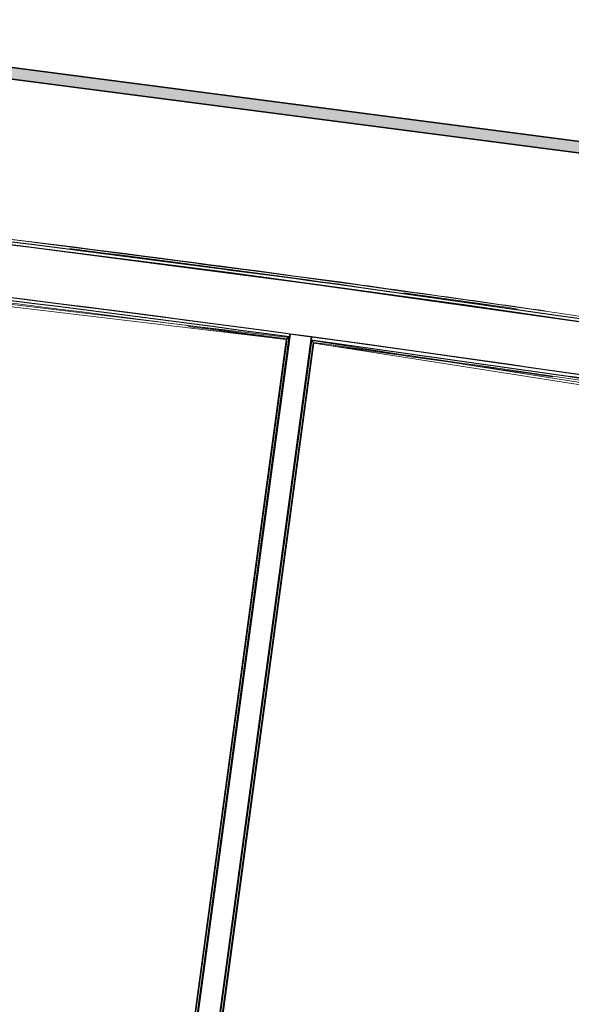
# Model space of a CAD drawing. Header units: millimetres. Extents: x 1909 to 61055, y -36590 to 14615.
# Tile 18 of 42: x 34776 to 37185, y -26949 to -22649. Entities that reach past the tile are written whole.
import ezdxf

# ---------------------------------------------------------------- set-up
doc = ezdxf.new("R2010")
doc.units = ezdxf.units.MM
for name, color, linetype, lineweight in [('A-FLOR', 7, 'Continuous', 25), ('A-FLOR-HRAL', 7, 'Continuous', 18), ('A-WALL', 7, 'Continuous', 25), ('CDC ELE', 7, 'Continuous', 18)]:
    doc.layers.add(name, color=color, linetype=linetype, lineweight=lineweight)

# ---------------------------------------------------------------- blocks, each defined once
blk = doc.blocks.new('Garde-corps - Garde-corps-508898-2021_015_1111_DCE_1_50_N0 FINI_SSI_CDC')
at = {"layer": 'A-FLOR-HRAL'}
for p, q in [((-4804, -23620.3), (-4805.1, -23620.2)), ((-2835.3, -23894.9), (-2862.6, -23890.6)), ((-2601.7, -23931.6), (-2626.3, -23927.7)), ((-2418.4, -23971.2), (-2492.4, -23959.6))]:
    blk.add_line(p, q, dxfattribs=at)
at = {"layer": 'A-FLOR-HRAL', "flags": 128}
for points in [[(-3208.2, -23836.2), (-3472.3, -23794.7), (-4103, -23715.4)], [(-3261.1, -23838.8), (-3484.1, -23803.7), (-3971.4, -23742.5)]]:
    blk.add_lwpolyline(points, dxfattribs=at)
at = {"layer": 'A-FLOR-HRAL'}
for radius, start, end in [(118006.4, 79.92167, 83.454356), (118008.1, 82.322783, 83.453521), (117996.2, 81.758305, 82.805017), (117999.2, 82.280219, 82.794814), (118008.1, 81.77784, 82.226571), (117999.2, 81.836438, 82.080297)]:
    blk.add_arc((-19463.8, -140716), radius, start, end, dxfattribs=at)
blk = doc.blocks.new('Garde-corps - Garde-corps-509925-2021_015_1111_DCE_1_50_N0 FINI_SSI_CDC')
at = {"layer": 'A-FLOR-HRAL'}
for p, q in [((-4438.5, -30189.6), (-3606.8, -24050.4)), ((-4430.5, -30183.5), (-3600.7, -24058.5)), ((-4428.6, -30182), (-3599.2, -24060.4)), ((-4426.7, -30180.6), (-3597.8, -24062.3)), ((-3606.8, -24050.4), (216.4, -24648)), ((-3599.2, -24060.4), (-3597.8, -24060.6)), ((-3597.8, -24062.3), (214.7, -24658.4)), ((-2479.9, -24206.1), (-2389.2, -24219.4)), ((-2478.1, -24209.4), (-2387.5, -24222.7))]:
    blk.add_line(p, q, dxfattribs=at)
at = {"layer": 'A-FLOR-HRAL', "flags": 128}
blk.add_lwpolyline([(-3600.7, -24058.5), (-3603.7, -24054.4), (-3606.8, -24050.4)], dxfattribs=at)
at = {"layer": 'A-FLOR-HRAL'}
for radius, start, end in [(117731.1, 80.376571, 82.256375), (117727.7, 81.741823, 82.254731)]:
    blk.add_arc((-19463.8, -140716), radius, start, end, dxfattribs=at)
for points, knots in [([(-3606.8, -24050.4), (-3606.8, -24050.4), (-3606.8, -24050.4), (-3606.8, -24050.4), (-3606.9, -24050.3), (-3606.9, -24050.2), (-3607, -24050.2), (-3607, -24050.1), (-3607.1, -24050), (-3607.2, -24049.9), (-3607.3, -24049.8), (-3607.4, -24049.6), (-3607.5, -24049.5), (-3607.6, -24049.4), (-3607.7, -24049.2), (-3607.8, -24049.1), (-3607.9, -24048.9), (-3608, -24048.8), (-3608.2, -24048.6), (-3608.4, -24048.2), (-3608.8, -24047.7), (-3609.2, -24047.3), (-3609.3, -24047.1)], [0, 0, 0, 0, 0.071429, 0.107143, 0.142857, 0.178571, 0.214286, 0.25, 0.285714, 0.321429, 0.357143, 0.392857, 0.428571, 0.464286, 0.5, 0.535714, 0.571429, 0.607143, 0.642857, 0.714286, 0.857143, 1, 1, 1, 1]), ([(-3597.8, -24062.3), (-3597.8, -24062.3), (-3597.8, -24062.2), (-3597.9, -24062.2), (-3597.9, -24062), (-3598, -24061.9), (-3598.2, -24061.7), (-3598.3, -24061.5), (-3598.5, -24061.3), (-3598.7, -24061.1), (-3598.8, -24060.9), (-3599, -24060.7), (-3599.1, -24060.5), (-3599.2, -24060.4)], [0.075, 0.075, 0.075, 0.075, 0.15, 0.2125, 0.275, 0.35, 0.425, 0.5, 0.6, 0.7, 0.775, 0.85, 1, 1, 1, 1])]:
    blk.add_open_spline(points, degree=3, knots=knots, dxfattribs=at)
blk = doc.blocks.new('Garde-corps - Garde-corps-510088-2021_015_1111_DCE_1_50_N0 FINI_SSI_CDC')
at = {"layer": 'A-FLOR-HRAL'}
for p, q in [((-7306.1, -23607.1), (-3706.9, -24036.9)), ((-7307.1, -23617.6), (-3718.7, -24045.9)), ((-3706.9, -24036.9), (-4538.6, -30176.1)), ((-3783.3, -24035.5), (-3716.8, -24044.5)), ((-3718.7, -24045.9), (-4547.6, -30164.2)), ((-3716.8, -24044.5), (-4546.2, -30166.1)), ((-3714.9, -24043), (-4544.7, -30168.1))]:
    blk.add_line(p, q, dxfattribs=at)
at = {"layer": 'A-FLOR-HRAL', "flags": 128}
for points in [[(-3714.9, -24043), (-3710.9, -24039.9), (-3706.9, -24036.9)], [(-3706.9, -24036.9), (-3706.7, -24036.8), (-3706.4, -24036.5), (-3705.9, -24036.2), (-3705.4, -24035.7), (-3704.8, -24035.3), (-3704.1, -24034.8), (-3703.5, -24034.3)], [(-3718.7, -24045.9), (-3718.7, -24045.9), (-3718.6, -24045.8), (-3718.4, -24045.7), (-3718.2, -24045.5), (-3718, -24045.3), (-3717.8, -24045.2), (-3717.5, -24045), (-3717.3, -24044.8), (-3717, -24044.6), (-3716.8, -24044.5)]]:
    blk.add_lwpolyline(points, dxfattribs=at)
at = {"layer": 'A-FLOR-HRAL'}
for radius, start, end in [(117731.1, 82.312464, 84.07301), (117727.7, 82.314108, 82.523265)]:
    blk.add_arc((-19463.8, -140716), radius, start, end, dxfattribs=at)
blk = doc.blocks.new('B02_ARC_rvt-1-2021_015_1111_DCE_1_50_N0 FINI_SSI_CDC')
at = {"layer": 'A-FLOR'}
for p, q in [((-3480.6, -23819.9), (-3389.8, -23832.3)), ((-4415.7, -23927.7), (-4596.3, -23904.6)), ((-2754.1, -24153.8), (-2851.5, -24139.9))]:
    blk.add_line(p, q, dxfattribs=at)
at = {"layer": 'A-WALL'}
for p, q in [((-3701.8, -24021.9), (-4536, -30179.4)), ((-4441.9, -30192.2), (-3607.7, -24034.7)), ((-3703.5, -24034.3), (-3701.8, -24021.9)), ((-3607.7, -24034.7), (-3701.8, -24021.9)), ((-3607.7, -24034.7), (-3609.4, -24047.1))]:
    blk.add_line(p, q, dxfattribs=at)
at = {"layer": 'A-WALL', "flags": 128}
for points in [[(-6036.5, -23498.8), (-4832.7, -23642.9), (-3630.5, -23799.5), (-2429.9, -23968.3), (-1231.2, -24149.5), (-34.3, -24343), (1160.5, -24548.8)], [(1174.9, -24538.7), (-20, -24332.8), (-1217, -24139.1), (-2415.9, -23957.8), (-3616.5, -23788.7), (-4818.9, -23632.1), (-6022.8, -23487.8)], [(-3609.4, -24047.1), (-2456.4, -24209.5), (-1305.1, -24383.4), (-155.6, -24568.7), (197, -24627.8)]]:
    blk.add_lwpolyline(points, dxfattribs=at)
at = {"layer": 'A-WALL'}
for radius, start, end in [(117741.2, 82.307532, 84.075214), (117753.7, 82.307532, 84.07524), (117753.7, 79.971797, 82.261307)]:
    blk.add_arc((-19463.8, -140716), radius, start, end, dxfattribs=at)
at = {"layer": 'A-FLOR-HRAL', "lineweight": 18}
for name in ['Garde-corps - Garde-corps-508898-2021_015_1111_DCE_1_50_N0 FINI_SSI_CDC', 'Garde-corps - Garde-corps-510088-2021_015_1111_DCE_1_50_N0 FINI_SSI_CDC', 'Garde-corps - Garde-corps-509925-2021_015_1111_DCE_1_50_N0 FINI_SSI_CDC']:
    blk.add_blockref(name, (0, 0), dxfattribs=at)
blk = doc.blocks.new('B02_DC_STR_rvt-1-2021_015_1111_DCE_1_50_N0 FINI_SSI_CDC')
at = {"layer": 'A-WALL', "flags": 128}
blk.add_lwpolyline([(1160.5, -24548.8), (136.5, -24371.7), (-889, -24203.6), (-1915.9, -24044.5), (-2944.2, -23894.5), (-3973.8, -23753.5), (-5004.6, -23621.6), (-6036.5, -23498.8)], dxfattribs=at)
at = {"layer": 'A-WALL'}
blk.add_arc((-19463.8, -140716), 117753.7, 79.933278, 84.1092, dxfattribs=at)
blk = doc.blocks.new('B02_SSI_rvt-1-2021_015_1111_DCE_1_50_N0 FINI_SSI_CDC')
at = {"layer": 'CDC ELE', "lineweight": 5, "true_color": 0xff0000}
blk.add_hatch(color=1, dxfattribs=at).paths.add_polyline_path([(-2387.5, -23237.9), (-2381, -23188.3), (-6520.5, -22648.9), (-6526.9, -22698.5), (-3017, -23155.9)])
at = {"layer": 'CDC ELE', "color": 8, "lineweight": 35, "true_color": 0x808080}
for p, q in [((-6520.5, -22648.9), (-2381, -23188.3)), ((-6526.9, -22698.5), (-2387.5, -23237.9))]:
    blk.add_line(p, q, dxfattribs=at)

msp = doc.modelspace()

# ---------------------------------------------------------------- block references
at = {"lineweight": 5}
for name in ['B02_DC_STR_rvt-1-2021_015_1111_DCE_1_50_N0 FINI_SSI_CDC', 'B02_ARC_rvt-1-2021_015_1111_DCE_1_50_N0 FINI_SSI_CDC', 'B02_SSI_rvt-1-2021_015_1111_DCE_1_50_N0 FINI_SSI_CDC']:
    msp.add_blockref(name, (39658.7, 0), dxfattribs=at)

doc.saveas('drawing.dxf')
